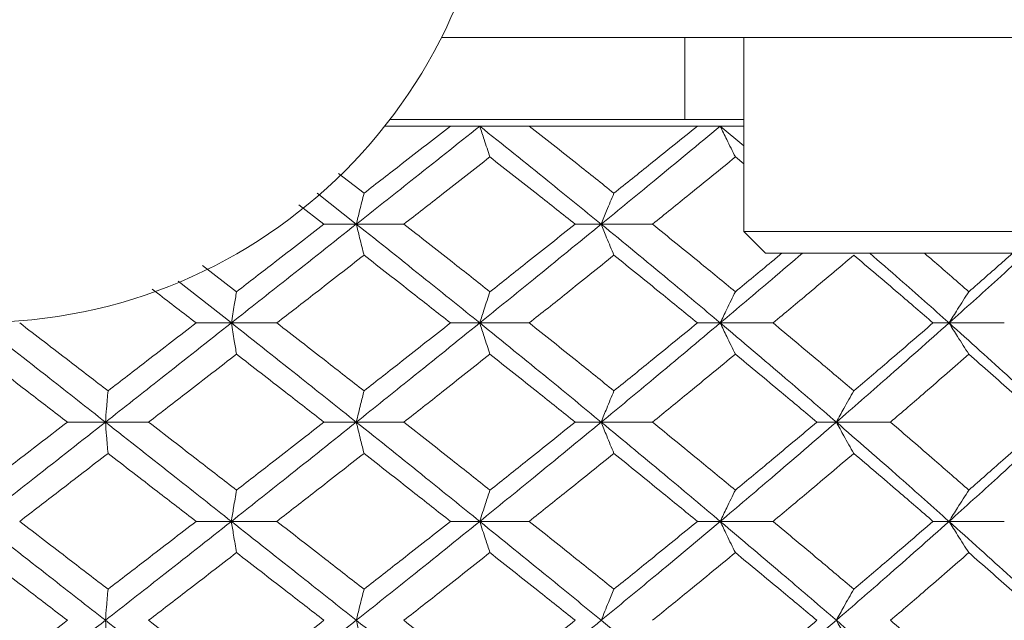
# Model space of a CAD drawing. Header units: inches. Extents: x 1.4 to 30, y 0.7 to 21.5.
# Tile 37 of 93: x 12.836 to 13.195, y 4.727 to 4.946. Entities that reach past the tile are written whole.
import ezdxf

# ---------------------------------------------------------------- set-up
doc = ezdxf.new("R2010")
doc.units = ezdxf.units.IN
doc.header["$MEASUREMENT"] = 0

msp = doc.modelspace()

# ---------------------------------------------------------------- linework, layer by layer
at = {"color": 7, "linetype": 'Continuous', "lineweight": 15}
for p, q in [((13.19822, 4.9399), (12.98958, 4.9399)), ((13.07849, 4.9099), (13.07849, 4.9399)), ((13.1, 4.9399), (13.1, 4.86903)), ((13.1, 4.9099), (12.97076, 4.9099)), ((12.99289, 4.90749), (12.96888, 4.90749)), ((13.00359, 4.90749), (12.99289, 4.90749)), ((13.02167, 4.90749), (13.00359, 4.90749)), ((13.08303, 4.90749), (13.02167, 4.90749)), ((13.09137, 4.90749), (13.08303, 4.90749)), ((13.09137, 4.90749), (13.1, 4.90028)), ((13.1, 4.90749), (13.09137, 4.90749)), ((13.09689, 4.89627), (13.1, 4.89372)), ((12.95207, 4.8902), (12.96134, 4.88306)), ((12.94424, 4.88301), (12.95853, 4.87175)), ((12.93757, 4.87881), (12.94672, 4.87175)), ((12.95853, 4.87175), (12.94672, 4.87175)), ((12.95853, 4.87175), (12.9759, 4.87175)), ((13.04793, 4.87175), (13.03839, 4.87175)), ((13.04793, 4.87175), (13.06664, 4.87175)), ((13.1, 4.86903), (13.10787, 4.86116)), ((13.2496, 4.86903), (13.1, 4.86903)), ((13.24173, 4.86116), (13.10787, 4.86116)), ((12.90242, 4.85664), (12.9148, 4.8471)), ((12.89349, 4.851), (12.91292, 4.83572)), ((12.90005, 4.83572), (12.91292, 4.83572)), ((12.92952, 4.83572), (12.91292, 4.83572)), ((13.00359, 4.83572), (12.99289, 4.83572)), ((13.00359, 4.83572), (13.02167, 4.83572)), ((13.09137, 4.83572), (13.08303, 4.83572)), ((13.09137, 4.83572), (13.11065, 4.83572)), ((13.17489, 4.83572), (13.16903, 4.83572)), ((13.17489, 4.83572), (13.19506, 4.83572)), ((12.86695, 4.79952), (12.85306, 4.79952)), ((12.86695, 4.79952), (12.88271, 4.79952)), ((12.94672, 4.79952), (12.95853, 4.79952)), ((12.9759, 4.79952), (12.95853, 4.79952)), ((13.04793, 4.79952), (13.03839, 4.79952)), ((13.04793, 4.79952), (13.06664, 4.79952)), ((13.13375, 4.79952), (13.12663, 4.79952)), ((13.13375, 4.79952), (13.15351, 4.79952)), ((12.91292, 4.7633), (12.90005, 4.7633)), ((12.91292, 4.7633), (12.92952, 4.7633)), ((12.99289, 4.7633), (13.00359, 4.7633)), ((13.02167, 4.7633), (13.00359, 4.7633)), ((13.09137, 4.7633), (13.08303, 4.7633)), ((13.09137, 4.7633), (13.11065, 4.7633)), ((13.17489, 4.7633), (13.16903, 4.7633)), ((13.17489, 4.7633), (13.19506, 4.7633))]:
    msp.add_line(p, q, dxfattribs=at)
msp.add_circle((12.8208, 5.0249), 0.18898, dxfattribs=at)
for points, knots in [([(13.00359, 4.90749), (12.99522, 4.90085), (12.98026, 4.88896), (12.96518, 4.87702), (12.95853, 4.87175)], [0, 0, 0, 0, 0.558883, 1, 1, 1, 1]), ([(12.99289, 4.90749), (12.98703, 4.90294), (12.97653, 4.89481), (12.96598, 4.88665), (12.96134, 4.88306)], [0, 0, 0, 0, 0.559197, 1, 1, 1, 1]), ([(13.00732, 4.89627), (13.00696, 4.89732), (13.00624, 4.89943), (13.005, 4.90316), (13.00412, 4.90587), (13.00359, 4.90749)], [0, 0, 0, 0, 0.2858, 0.571601, 1, 1, 1, 1]), ([(13.00359, 4.90749), (13.01191, 4.90085), (13.02681, 4.88896), (13.04146, 4.87702), (13.04793, 4.87175)], [0, 0, 0, 0, 0.558883, 1, 1, 1, 1]), ([(13.02167, 4.90749), (13.02746, 4.90294), (13.03782, 4.89481), (13.04805, 4.88665), (13.05256, 4.88306)], [0, 0, 0, 0, 0.559197, 1, 1, 1, 1]), ([(13.09137, 4.90749), (13.08333, 4.90085), (13.06895, 4.88896), (13.05436, 4.87702), (13.04793, 4.87175)], [0, 0, 0, 0, 0.558883, 1, 1, 1, 1]), ([(13.08303, 4.90749), (13.07738, 4.90294), (13.06726, 4.89481), (13.05706, 4.88665), (13.05256, 4.88306)], [0, 0, 0, 0, 0.559197, 1, 1, 1, 1]), ([(13.09689, 4.89627), (13.09636, 4.89732), (13.0953, 4.89943), (13.09346, 4.90316), (13.09215, 4.90587), (13.09137, 4.90749)], [0, 0, 0, 0, 0.2858, 0.571601, 1, 1, 1, 1]), ([(13.00732, 4.89627), (13.00148, 4.8917), (12.99103, 4.88355), (12.98053, 4.87536), (12.9759, 4.87175)], [0, 0, 0, 0, 0.559287, 1, 1, 1, 1]), ([(13.00732, 4.89627), (13.01314, 4.8917), (13.02355, 4.88355), (13.03385, 4.87536), (13.03839, 4.87175)], [0, 0, 0, 0, 0.559287, 1, 1, 1, 1]), ([(13.09689, 4.89627), (13.09128, 4.8917), (13.08125, 4.88355), (13.07111, 4.87536), (13.06664, 4.87175)], [0, 0, 0, 0, 0.559287, 1, 1, 1, 1]), ([(12.96134, 4.88306), (12.96107, 4.882), (12.96053, 4.87989), (12.95959, 4.87613), (12.95892, 4.8734), (12.95853, 4.87175)], [0, 0, 0, 0, 0.285062, 0.570124, 1, 1, 1, 1]), ([(13.05256, 4.88306), (13.05212, 4.882), (13.05123, 4.87989), (13.04968, 4.87613), (13.04859, 4.8734), (13.04793, 4.87175)], [0, 0, 0, 0, 0.285062, 0.570124, 1, 1, 1, 1]), ([(12.95853, 4.87175), (12.95005, 4.86505), (12.93488, 4.85305), (12.91964, 4.84102), (12.91292, 4.83572)], [0, 0, 0, 0, 0.55931, 1, 1, 1, 1]), ([(12.94672, 4.87175), (12.94078, 4.86716), (12.93015, 4.85895), (12.9195, 4.85073), (12.9148, 4.8471)], [0, 0, 0, 0, 0.559485, 1, 1, 1, 1]), ([(12.96134, 4.86042), (12.96107, 4.86148), (12.96053, 4.8636), (12.95959, 4.86737), (12.95893, 4.87011), (12.95853, 4.87175)], [0, 0, 0, 0, 0.284788, 0.569576, 1, 1, 1, 1]), ([(12.95853, 4.87175), (12.96698, 4.86505), (12.98209, 4.85305), (12.99701, 4.84102), (13.00359, 4.83572)], [0, 0, 0, 0, 0.55931, 1, 1, 1, 1]), ([(12.9759, 4.87175), (12.98178, 4.86716), (12.9923, 4.85895), (13.00273, 4.85073), (13.00732, 4.8471)], [0, 0, 0, 0, 0.559485, 1, 1, 1, 1]), ([(13.04793, 4.87175), (13.03971, 4.86505), (13.02501, 4.85305), (13.01014, 4.84102), (13.00359, 4.83572)], [0, 0, 0, 0, 0.55931, 1, 1, 1, 1]), ([(13.03839, 4.87175), (13.03262, 4.86716), (13.0223, 4.85895), (13.0119, 4.85073), (13.00732, 4.8471)], [0, 0, 0, 0, 0.559485, 1, 1, 1, 1]), ([(13.05256, 4.86042), (13.05212, 4.86148), (13.05123, 4.8636), (13.04968, 4.86737), (13.04859, 4.87011), (13.04793, 4.87175)], [0, 0, 0, 0, 0.284788, 0.569576, 1, 1, 1, 1]), ([(13.04793, 4.87175), (13.0561, 4.86505), (13.07071, 4.85305), (13.08505, 4.84102), (13.09137, 4.83572)], [0, 0, 0, 0, 0.5593096, 1, 1, 1, 1]), ([(13.06664, 4.87175), (13.07232, 4.86716), (13.08247, 4.85895), (13.09248, 4.85073), (13.09689, 4.8471)], [0, 0, 0, 0, 0.559485, 1, 1, 1, 1]), ([(12.96134, 4.86042), (12.95541, 4.85582), (12.94483, 4.84759), (12.9342, 4.83935), (12.92952, 4.83572)], [0, 0, 0, 0, 0.559577, 1, 1, 1, 1]), ([(12.96134, 4.86042), (12.96725, 4.85582), (12.97781, 4.84759), (12.98828, 4.83935), (12.99289, 4.83572)], [0, 0, 0, 0, 0.559577, 1, 1, 1, 1]), ([(13.05256, 4.86042), (13.04682, 4.85582), (13.03657, 4.84759), (13.02622, 4.83935), (13.02167, 4.83572)], [0, 0, 0, 0, 0.559577, 1, 1, 1, 1]), ([(13.05256, 4.86042), (13.05828, 4.85582), (13.0685, 4.84759), (13.07859, 4.83935), (13.08303, 4.83572)], [0, 0, 0, 0, 0.559577, 1, 1, 1, 1]), ([(13.12135, 4.86116), (13.11763, 4.85798), (13.10774, 4.84951), (13.09766, 4.84102), (13.09137, 4.83572)], [0, 0, 0, 0, 0.375567, 1, 1, 1, 1]), ([(13.11389, 4.86116), (13.11261, 4.8601), (13.10699, 4.85542), (13.10129, 4.85073), (13.09689, 4.8471)], [0, 0, 0, 0, 0.22712, 1, 1, 1, 1]), ([(13.14013, 4.86042), (13.13467, 4.85582), (13.1249, 4.84759), (13.11501, 4.83935), (13.11065, 4.83572)], [0, 0, 0, 0, 0.5595768, 1, 1, 1, 1]), ([(13.14013, 4.86042), (13.14557, 4.85582), (13.15528, 4.84759), (13.16482, 4.83935), (13.16903, 4.83572)], [0, 0, 0, 0, 0.559577, 1, 1, 1, 1]), ([(13.14595, 4.86116), (13.14962, 4.85798), (13.1594, 4.84951), (13.16894, 4.84102), (13.17489, 4.83572)], [0, 0, 0, 0, 0.375567, 1, 1, 1, 1]), ([(13.16588, 4.86116), (13.16712, 4.8601), (13.17259, 4.85542), (13.17796, 4.85073), (13.18212, 4.8471)], [0, 0, 0, 0, 0.22712, 1, 1, 1, 1]), ([(13.20303, 4.86116), (13.19955, 4.85798), (13.19031, 4.84951), (13.18082, 4.84102), (13.17489, 4.83572)], [0, 0, 0, 0, 0.375567, 1, 1, 1, 1]), ([(13.1981, 4.86116), (13.1969, 4.8601), (13.19163, 4.85542), (13.18626, 4.85073), (13.18212, 4.8471)], [0, 0, 0, 0, 0.22712, 1, 1, 1, 1]), ([(12.88402, 4.84805), (12.88465, 4.84757), (12.89, 4.84346), (12.89534, 4.83935), (12.90005, 4.83572)], [0, 0, 0, 0, 0.117167, 1, 1, 1, 1]), ([(12.91292, 4.83572), (12.9131, 4.83681), (12.91345, 4.83901), (12.91408, 4.84281), (12.91453, 4.84549), (12.9148, 4.8471)], [0, 0, 0, 0, 0.28433, 0.56866, 1, 1, 1, 1]), ([(13.00732, 4.8471), (13.00696, 4.84604), (13.00625, 4.84392), (13.005, 4.84013), (13.00412, 4.83738), (13.00359, 4.83572)], [0, 0, 0, 0, 0.28433, 0.5686601, 1, 1, 1, 1]), ([(13.09689, 4.8471), (13.09637, 4.84604), (13.09531, 4.84392), (13.09347, 4.84013), (13.09216, 4.83738), (13.09137, 4.83572)], [0, 0, 0, 0, 0.28433, 0.56866, 1, 1, 1, 1]), ([(13.18212, 4.8471), (13.18142, 4.84604), (13.18004, 4.84392), (13.17763, 4.84013), (13.17592, 4.83738), (13.17489, 4.83572)], [0, 0, 0, 0, 0.28433, 0.56866, 1, 1, 1, 1]), ([(12.8208, 4.83572), (12.82942, 4.82897), (12.84482, 4.81691), (12.86019, 4.80483), (12.86695, 4.79952)], [0, 0, 0, 0, 0.559738, 1, 1, 1, 1]), ([(12.83565, 4.83572), (12.84167, 4.8311), (12.85243, 4.82284), (12.86317, 4.81458), (12.86789, 4.81094)], [0, 0, 0, 0, 0.559775, 1, 1, 1, 1]), ([(12.91292, 4.83572), (12.90436, 4.82897), (12.88906, 4.81691), (12.87371, 4.80483), (12.86695, 4.79952)], [0, 0, 0, 0, 0.559738, 1, 1, 1, 1]), ([(12.90005, 4.83572), (12.89405, 4.8311), (12.88335, 4.82284), (12.87262, 4.81458), (12.86789, 4.81094)], [0, 0, 0, 0, 0.559775, 1, 1, 1, 1]), ([(12.91292, 4.83572), (12.9131, 4.83462), (12.91345, 4.83243), (12.91408, 4.82862), (12.91453, 4.82594), (12.9148, 4.82432)], [0, 0, 0, 0, 0.284185, 0.56837, 1, 1, 1, 1]), ([(12.91292, 4.83572), (12.92146, 4.82897), (12.93672, 4.81691), (12.95186, 4.80483), (12.95853, 4.79952)], [0, 0, 0, 0, 0.559738, 1, 1, 1, 1]), ([(12.92952, 4.83572), (12.93547, 4.8311), (12.94611, 4.82284), (12.95668, 4.81458), (12.96134, 4.81094)], [0, 0, 0, 0, 0.559775, 1, 1, 1, 1]), ([(13.00359, 4.83572), (12.99522, 4.82897), (12.98027, 4.81691), (12.96517, 4.80483), (12.95853, 4.79952)], [0, 0, 0, 0, 0.559738, 1, 1, 1, 1]), ([(12.99289, 4.83572), (12.98702, 4.8311), (12.97654, 4.82284), (12.96598, 4.81458), (12.96134, 4.81094)], [0, 0, 0, 0, 0.559775, 1, 1, 1, 1]), ([(13.00732, 4.82432), (13.00696, 4.82538), (13.00625, 4.82751), (13.005, 4.8313), (13.00412, 4.83405), (13.00359, 4.83572)], [0, 0, 0, 0, 0.284185, 0.56837, 1, 1, 1, 1]), ([(13.00359, 4.83572), (13.01192, 4.82897), (13.0268, 4.81691), (13.04147, 4.80483), (13.04793, 4.79952)], [0, 0, 0, 0, 0.559738, 1, 1, 1, 1]), ([(13.02167, 4.83572), (13.02746, 4.8311), (13.03781, 4.82284), (13.04805, 4.81458), (13.05256, 4.81094)], [0, 0, 0, 0, 0.559775, 1, 1, 1, 1]), ([(13.09137, 4.83572), (13.08333, 4.82897), (13.06896, 4.81691), (13.05436, 4.80483), (13.04793, 4.79952)], [0, 0, 0, 0, 0.559738, 1, 1, 1, 1]), ([(13.08303, 4.83572), (13.07737, 4.8311), (13.06727, 4.82284), (13.05706, 4.81458), (13.05256, 4.81094)], [0, 0, 0, 0, 0.559775, 1, 1, 1, 1]), ([(13.09689, 4.82432), (13.09637, 4.82538), (13.09531, 4.82751), (13.09347, 4.8313), (13.09216, 4.83405), (13.09137, 4.83572)], [0, 0, 0, 0, 0.284185, 0.56837, 1, 1, 1, 1]), ([(13.09137, 4.83572), (13.09936, 4.82897), (13.11363, 4.81691), (13.1276, 4.80483), (13.13375, 4.79952)], [0, 0, 0, 0, 0.559738, 1, 1, 1, 1]), ([(13.11065, 4.83572), (13.11619, 4.8311), (13.12609, 4.82284), (13.13584, 4.81458), (13.14013, 4.81094)], [0, 0, 0, 0, 0.559775, 1, 1, 1, 1]), ([(13.17489, 4.83572), (13.1673, 4.82897), (13.15374, 4.81691), (13.13986, 4.80483), (13.13375, 4.79952)], [0, 0, 0, 0, 0.559738, 1, 1, 1, 1]), ([(13.16903, 4.83572), (13.16368, 4.8311), (13.15412, 4.82284), (13.14441, 4.81458), (13.14013, 4.81094)], [0, 0, 0, 0, 0.559775, 1, 1, 1, 1]), ([(13.18212, 4.82432), (13.18142, 4.82538), (13.18004, 4.82751), (13.17763, 4.8313), (13.17592, 4.83405), (13.17489, 4.83572)], [0, 0, 0, 0, 0.284185, 0.56837, 1, 1, 1, 1]), ([(13.17489, 4.83572), (13.18241, 4.82897), (13.19584, 4.81691), (13.20889, 4.80483), (13.21463, 4.79952)], [0, 0, 0, 0, 0.559738, 1, 1, 1, 1]), ([(12.8208, 4.82432), (12.82682, 4.81969), (12.83758, 4.81143), (12.84833, 4.80316), (12.85306, 4.79952)], [0, 0, 0, 0, 0.559867, 1, 1, 1, 1]), ([(12.9148, 4.82432), (12.90882, 4.81969), (12.89814, 4.81143), (12.88742, 4.80316), (12.88271, 4.79952)], [0, 0, 0, 0, 0.559867, 1, 1, 1, 1]), ([(12.9148, 4.82432), (12.92077, 4.81969), (12.93144, 4.81143), (12.94205, 4.80316), (12.94672, 4.79952)], [0, 0, 0, 0, 0.559867, 1, 1, 1, 1]), ([(13.00732, 4.82432), (13.00147, 4.81969), (12.99104, 4.81143), (12.98053, 4.80316), (12.9759, 4.79952)], [0, 0, 0, 0, 0.559867, 1, 1, 1, 1]), ([(13.00732, 4.82432), (13.01314, 4.81969), (13.02355, 4.81143), (13.03385, 4.80316), (13.03839, 4.79952)], [0, 0, 0, 0, 0.559867, 1, 1, 1, 1]), ([(13.09689, 4.82432), (13.09128, 4.81969), (13.08125, 4.81143), (13.07111, 4.80316), (13.06664, 4.79952)], [0, 0, 0, 0, 0.5598669, 1, 1, 1, 1]), ([(13.09689, 4.82432), (13.10248, 4.81969), (13.11246, 4.81143), (13.1223, 4.80316), (13.12663, 4.79952)], [0, 0, 0, 0, 0.559867, 1, 1, 1, 1]), ([(13.18212, 4.82432), (13.17682, 4.81969), (13.16736, 4.81143), (13.15774, 4.80316), (13.15351, 4.79952)], [0, 0, 0, 0, 0.559867, 1, 1, 1, 1]), ([(13.18212, 4.82432), (13.18738, 4.81969), (13.19677, 4.81143), (13.20599, 4.80316), (13.21005, 4.79952)], [0, 0, 0, 0, 0.559867, 1, 1, 1, 1]), ([(12.86789, 4.81094), (12.8678, 4.80987), (12.86762, 4.80775), (12.86731, 4.80395), (12.86709, 4.80119), (12.86695, 4.79952)], [0, 0, 0, 0, 0.284008, 0.568017, 1, 1, 1, 1]), ([(12.95853, 4.79952), (12.95879, 4.80062), (12.95932, 4.80281), (12.96025, 4.80663), (12.96093, 4.80932), (12.96134, 4.81094)], [0, 0, 0, 0, 0.284009, 0.568017, 1, 1, 1, 1]), ([(13.05256, 4.81094), (13.05212, 4.80987), (13.05123, 4.80775), (13.04969, 4.80395), (13.04859, 4.80119), (13.04793, 4.79952)], [0, 0, 0, 0, 0.284008, 0.568017, 1, 1, 1, 1]), ([(13.14013, 4.81094), (13.13952, 4.80987), (13.1383, 4.80775), (13.13617, 4.80395), (13.13466, 4.80119), (13.13375, 4.79952)], [0, 0, 0, 0, 0.284008, 0.568017, 1, 1, 1, 1]), ([(12.86695, 4.79952), (12.85834, 4.79275), (12.84297, 4.78068), (12.82757, 4.76861), (12.8208, 4.7633)], [0, 0, 0, 0, 0.560166, 1, 1, 1, 1]), ([(12.85306, 4.79952), (12.84704, 4.79489), (12.83629, 4.78662), (12.82553, 4.77835), (12.8208, 4.77471)], [0, 0, 0, 0, 0.560066, 1, 1, 1, 1]), ([(12.86789, 4.7881), (12.8678, 4.78916), (12.86762, 4.79129), (12.86731, 4.79509), (12.86709, 4.79785), (12.86695, 4.79952)], [0, 0, 0, 0, 0.2839923, 0.5679846, 1, 1, 1, 1]), ([(12.86695, 4.79952), (12.87555, 4.79275), (12.8909, 4.78068), (12.90619, 4.76861), (12.91292, 4.7633)], [0, 0, 0, 0, 0.560166, 1, 1, 1, 1]), ([(12.88271, 4.79952), (12.88871, 4.79489), (12.89942, 4.78662), (12.9101, 4.77835), (12.9148, 4.77471)], [0, 0, 0, 0, 0.560066, 1, 1, 1, 1]), ([(12.95853, 4.79952), (12.95004, 4.79275), (12.9349, 4.78068), (12.91963, 4.76861), (12.91292, 4.7633)], [0, 0, 0, 0, 0.560166, 1, 1, 1, 1]), ([(12.94672, 4.79952), (12.94077, 4.79489), (12.93016, 4.78662), (12.91949, 4.77835), (12.9148, 4.77471)], [0, 0, 0, 0, 0.560066, 1, 1, 1, 1]), ([(12.95853, 4.79952), (12.95879, 4.79842), (12.95932, 4.79622), (12.96025, 4.79241), (12.96093, 4.78972), (12.96134, 4.7881)], [0, 0, 0, 0, 0.283992, 0.567985, 1, 1, 1, 1]), ([(12.95853, 4.79952), (12.96698, 4.79275), (12.98207, 4.78068), (12.99702, 4.76861), (13.00359, 4.7633)], [0, 0, 0, 0, 0.5601662, 1, 1, 1, 1]), ([(12.9759, 4.79952), (12.98178, 4.79489), (12.9923, 4.78662), (13.00273, 4.77835), (13.00732, 4.77471)], [0, 0, 0, 0, 0.560066, 1, 1, 1, 1]), ([(13.04793, 4.79952), (13.0397, 4.79275), (13.02502, 4.78068), (13.01014, 4.76861), (13.00359, 4.7633)], [0, 0, 0, 0, 0.560166, 1, 1, 1, 1]), ([(13.03839, 4.79952), (13.03262, 4.79489), (13.0223, 4.78662), (13.0119, 4.77835), (13.00732, 4.77471)], [0, 0, 0, 0, 0.560066, 1, 1, 1, 1]), ([(13.05256, 4.7881), (13.05212, 4.78916), (13.05123, 4.79129), (13.04969, 4.79509), (13.04859, 4.79785), (13.04793, 4.79952)], [0, 0, 0, 0, 0.283992, 0.567985, 1, 1, 1, 1]), ([(13.04793, 4.79952), (13.0561, 4.79275), (13.0707, 4.78068), (13.08506, 4.76861), (13.09137, 4.7633)], [0, 0, 0, 0, 0.5601662, 1, 1, 1, 1]), ([(13.06664, 4.79952), (13.07232, 4.79489), (13.08246, 4.78662), (13.09248, 4.77835), (13.09689, 4.77471)], [0, 0, 0, 0, 0.560066, 1, 1, 1, 1]), ([(13.13375, 4.79952), (13.12591, 4.79275), (13.11193, 4.78068), (13.09765, 4.76861), (13.09137, 4.7633)], [0, 0, 0, 0, 0.560166, 1, 1, 1, 1]), ([(13.12663, 4.79952), (13.12112, 4.79489), (13.11127, 4.78662), (13.10129, 4.77835), (13.09689, 4.77471)], [0, 0, 0, 0, 0.560066, 1, 1, 1, 1]), ([(13.14013, 4.7881), (13.13952, 4.78916), (13.1383, 4.79129), (13.13617, 4.79509), (13.13466, 4.79785), (13.13375, 4.79952)], [0, 0, 0, 0, 0.283992, 0.567985, 1, 1, 1, 1]), ([(13.13375, 4.79952), (13.14152, 4.79275), (13.15539, 4.78068), (13.16893, 4.76861), (13.17489, 4.7633)], [0, 0, 0, 0, 0.560166, 1, 1, 1, 1]), ([(13.15351, 4.79952), (13.15889, 4.79489), (13.16851, 4.78662), (13.17796, 4.77835), (13.18212, 4.77471)], [0, 0, 0, 0, 0.560066, 1, 1, 1, 1]), ([(13.21463, 4.79952), (13.20731, 4.79275), (13.19424, 4.78068), (13.1808, 4.76861), (13.17489, 4.7633)], [0, 0, 0, 0, 0.560166, 1, 1, 1, 1]), ([(13.21005, 4.79952), (13.20488, 4.79489), (13.19565, 4.78662), (13.18625, 4.77835), (13.18212, 4.77471)], [0, 0, 0, 0, 0.560066, 1, 1, 1, 1]), ([(12.86789, 4.7881), (12.86188, 4.78347), (12.85114, 4.7752), (12.84038, 4.76694), (12.83565, 4.7633)], [0, 0, 0, 0, 0.560157, 1, 1, 1, 1]), ([(12.86789, 4.7881), (12.8739, 4.78347), (12.88463, 4.7752), (12.89534, 4.76694), (12.90005, 4.7633)], [0, 0, 0, 0, 0.560157, 1, 1, 1, 1]), ([(12.96134, 4.7881), (12.95541, 4.78347), (12.94483, 4.7752), (12.9342, 4.76694), (12.92952, 4.7633)], [0, 0, 0, 0, 0.560157, 1, 1, 1, 1]), ([(12.96134, 4.7881), (12.96725, 4.78347), (12.9778, 4.7752), (12.98828, 4.76694), (12.99289, 4.7633)], [0, 0, 0, 0, 0.560157, 1, 1, 1, 1]), ([(13.05256, 4.7881), (13.04682, 4.78347), (13.03657, 4.7752), (13.02622, 4.76694), (13.02167, 4.7633)], [0, 0, 0, 0, 0.560157, 1, 1, 1, 1]), ([(13.05256, 4.7881), (13.05828, 4.78347), (13.06849, 4.7752), (13.07859, 4.76694), (13.08303, 4.7633)], [0, 0, 0, 0, 0.560157, 1, 1, 1, 1]), ([(13.14013, 4.7881), (13.13467, 4.78347), (13.12491, 4.7752), (13.11501, 4.76694), (13.11065, 4.7633)], [0, 0, 0, 0, 0.560157, 1, 1, 1, 1]), ([(13.14013, 4.7881), (13.14557, 4.78347), (13.15527, 4.7752), (13.16483, 4.76694), (13.16903, 4.7633)], [0, 0, 0, 0, 0.560157, 1, 1, 1, 1]), ([(12.9148, 4.77471), (12.91462, 4.77365), (12.91426, 4.77152), (12.91363, 4.76773), (12.91319, 4.76497), (12.91292, 4.7633)], [0, 0, 0, 0, 0.284098, 0.568196, 1, 1, 1, 1]), ([(13.00359, 4.7633), (13.00394, 4.7644), (13.00464, 4.76659), (13.00588, 4.77041), (13.00678, 4.77309), (13.00732, 4.77471)], [0, 0, 0, 0, 0.284098, 0.568196, 1, 1, 1, 1]), ([(13.09689, 4.77471), (13.09637, 4.77365), (13.09531, 4.77152), (13.09347, 4.76773), (13.09216, 4.76497), (13.09137, 4.7633)], [0, 0, 0, 0, 0.284098, 0.568196, 1, 1, 1, 1]), ([(13.18212, 4.77471), (13.18143, 4.77365), (13.18004, 4.77152), (13.17763, 4.76773), (13.17592, 4.76497), (13.17489, 4.7633)], [0, 0, 0, 0, 0.2840981, 0.5681962, 1, 1, 1, 1]), ([(12.8208, 4.7633), (12.82942, 4.75655), (12.84481, 4.7445), (12.86019, 4.73249), (12.86695, 4.72721)], [0, 0, 0, 0, 0.560594, 1, 1, 1, 1]), ([(12.83565, 4.7633), (12.84168, 4.75868), (12.85243, 4.75043), (12.86317, 4.74219), (12.86789, 4.73857)], [0, 0, 0, 0, 0.560356, 1, 1, 1, 1]), ([(12.91292, 4.7633), (12.90435, 4.75655), (12.88908, 4.7445), (12.87371, 4.73249), (12.86695, 4.72721)], [0, 0, 0, 0, 0.560594, 1, 1, 1, 1]), ([(12.90005, 4.7633), (12.89405, 4.75868), (12.88335, 4.75043), (12.87261, 4.74219), (12.86789, 4.73857)], [0, 0, 0, 0, 0.560356, 1, 1, 1, 1]), ([(12.9148, 4.75191), (12.91462, 4.75297), (12.91426, 4.75509), (12.91363, 4.75888), (12.91319, 4.76164), (12.91292, 4.7633)], [0, 0, 0, 0, 0.284211, 0.568422, 1, 1, 1, 1]), ([(12.91292, 4.7633), (12.92147, 4.75655), (12.93671, 4.7445), (12.95187, 4.73249), (12.95853, 4.72721)], [0, 0, 0, 0, 0.560594, 1, 1, 1, 1]), ([(12.92952, 4.7633), (12.93547, 4.75868), (12.9461, 4.75043), (12.95668, 4.74219), (12.96134, 4.73857)], [0, 0, 0, 0, 0.560356, 1, 1, 1, 1]), ([(13.00359, 4.7633), (12.99522, 4.75655), (12.98028, 4.7445), (12.96517, 4.73249), (12.95853, 4.72721)], [0, 0, 0, 0, 0.5605943, 1, 1, 1, 1]), ([(12.99289, 4.7633), (12.98702, 4.75868), (12.97654, 4.75043), (12.96598, 4.74219), (12.96134, 4.73857)], [0, 0, 0, 0, 0.560356, 1, 1, 1, 1]), ([(13.00359, 4.7633), (13.00394, 4.76221), (13.00464, 4.76001), (13.00588, 4.7562), (13.00678, 4.75352), (13.00732, 4.75191)], [0, 0, 0, 0, 0.284211, 0.568422, 1, 1, 1, 1]), ([(13.00359, 4.7633), (13.01192, 4.75655), (13.02679, 4.7445), (13.04147, 4.73249), (13.04793, 4.72721)], [0, 0, 0, 0, 0.5605943, 1, 1, 1, 1]), ([(13.02167, 4.7633), (13.02746, 4.75868), (13.0378, 4.75043), (13.04806, 4.74219), (13.05256, 4.73857)], [0, 0, 0, 0, 0.560356, 1, 1, 1, 1]), ([(13.09137, 4.7633), (13.08333, 4.75655), (13.06897, 4.7445), (13.05435, 4.73249), (13.04793, 4.72721)], [0, 0, 0, 0, 0.560594, 1, 1, 1, 1]), ([(13.08303, 4.7633), (13.07737, 4.75868), (13.06728, 4.75043), (13.05706, 4.74219), (13.05256, 4.73857)], [0, 0, 0, 0, 0.560356, 1, 1, 1, 1]), ([(13.09689, 4.75191), (13.09637, 4.75297), (13.09531, 4.75509), (13.09347, 4.75888), (13.09216, 4.76164), (13.09137, 4.7633)], [0, 0, 0, 0, 0.284211, 0.568422, 1, 1, 1, 1]), ([(13.09137, 4.7633), (13.09936, 4.75655), (13.11362, 4.7445), (13.1276, 4.73249), (13.13375, 4.72721)], [0, 0, 0, 0, 0.5605943, 1, 1, 1, 1]), ([(13.11065, 4.7633), (13.11619, 4.75868), (13.12608, 4.75043), (13.13584, 4.74219), (13.14013, 4.73857)], [0, 0, 0, 0, 0.560356, 1, 1, 1, 1]), ([(13.17489, 4.7633), (13.1673, 4.75655), (13.15375, 4.7445), (13.13985, 4.73249), (13.13375, 4.72721)], [0, 0, 0, 0, 0.5605943, 1, 1, 1, 1]), ([(13.16903, 4.7633), (13.16368, 4.75868), (13.15412, 4.75043), (13.14441, 4.74219), (13.14013, 4.73857)], [0, 0, 0, 0, 0.5603557, 1, 1, 1, 1]), ([(13.18212, 4.75191), (13.18142, 4.75297), (13.18004, 4.75509), (13.17763, 4.75888), (13.17592, 4.76164), (13.17489, 4.7633)], [0, 0, 0, 0, 0.284211, 0.568422, 1, 1, 1, 1]), ([(13.17489, 4.7633), (13.18241, 4.75655), (13.19583, 4.7445), (13.20889, 4.73249), (13.21463, 4.72721)], [0, 0, 0, 0, 0.560594, 1, 1, 1, 1]), ([(12.8208, 4.75191), (12.82683, 4.74729), (12.83758, 4.73905), (12.84833, 4.73083), (12.85306, 4.72721)], [0, 0, 0, 0, 0.560447, 1, 1, 1, 1]), ([(12.9148, 4.75191), (12.90882, 4.74729), (12.89814, 4.73905), (12.88742, 4.73083), (12.88271, 4.72721)], [0, 0, 0, 0, 0.560447, 1, 1, 1, 1]), ([(12.9148, 4.75191), (12.92077, 4.74729), (12.93143, 4.73905), (12.94205, 4.73083), (12.94672, 4.72721)], [0, 0, 0, 0, 0.560447, 1, 1, 1, 1]), ([(13.00732, 4.75191), (13.00147, 4.74729), (12.99104, 4.73905), (12.98052, 4.73083), (12.9759, 4.72721)], [0, 0, 0, 0, 0.560447, 1, 1, 1, 1]), ([(13.00732, 4.75191), (13.01314, 4.74729), (13.02354, 4.73905), (13.03386, 4.73083), (13.03839, 4.72721)], [0, 0, 0, 0, 0.560447, 1, 1, 1, 1]), ([(13.09689, 4.75191), (13.09128, 4.74729), (13.08126, 4.73905), (13.07111, 4.73083), (13.06664, 4.72721)], [0, 0, 0, 0, 0.560447, 1, 1, 1, 1]), ([(13.09689, 4.75191), (13.10248, 4.74729), (13.11245, 4.73905), (13.1223, 4.73083), (13.12663, 4.72721)], [0, 0, 0, 0, 0.560447, 1, 1, 1, 1]), ([(13.18212, 4.75191), (13.17682, 4.74729), (13.16737, 4.73905), (13.15774, 4.73083), (13.15351, 4.72721)], [0, 0, 0, 0, 0.560447, 1, 1, 1, 1]), ([(13.18212, 4.75191), (13.18738, 4.74729), (13.19677, 4.73905), (13.206, 4.73083), (13.21005, 4.72721)], [0, 0, 0, 0, 0.560447, 1, 1, 1, 1]), ([(12.86789, 4.73857), (12.8678, 4.7375), (12.86762, 4.73538), (12.86731, 4.73161), (12.86709, 4.72886), (12.86695, 4.72721)], [0, 0, 0, 0, 0.284599, 0.569198, 1, 1, 1, 1]), ([(12.96134, 4.73857), (12.96107, 4.7375), (12.96053, 4.73538), (12.95959, 4.73161), (12.95893, 4.72886), (12.95853, 4.72721)], [0, 0, 0, 0, 0.284599, 0.569198, 1, 1, 1, 1]), ([(13.04793, 4.72721), (13.04836, 4.7283), (13.04924, 4.73049), (13.05078, 4.73429), (13.05189, 4.73696), (13.05256, 4.73857)], [0, 0, 0, 0, 0.284599, 0.569198, 1, 1, 1, 1]), ([(13.14013, 4.73857), (13.13952, 4.7375), (13.1383, 4.73538), (13.13617, 4.73161), (13.13466, 4.72886), (13.13375, 4.72721)], [0, 0, 0, 0, 0.284599, 0.569198, 1, 1, 1, 1]), ([(12.86695, 4.72721), (12.85834, 4.7205), (12.84298, 4.70853), (12.82757, 4.69662), (12.8208, 4.69139)], [0, 0, 0, 0, 0.5610212, 1, 1, 1, 1]), ([(12.85306, 4.72721), (12.84704, 4.72261), (12.8363, 4.71441), (12.82553, 4.70623), (12.8208, 4.70264)], [0, 0, 0, 0, 0.560645, 1, 1, 1, 1]), ([(12.86789, 4.71588), (12.8678, 4.71694), (12.86762, 4.71906), (12.86731, 4.72282), (12.86709, 4.72556), (12.86695, 4.72721)], [0, 0, 0, 0, 0.284841, 0.569681, 1, 1, 1, 1]), ([(12.86695, 4.72721), (12.87556, 4.7205), (12.89089, 4.70853), (12.9062, 4.69662), (12.91292, 4.69139)], [0, 0, 0, 0, 0.561021, 1, 1, 1, 1]), ([(12.88271, 4.72721), (12.88871, 4.72261), (12.89942, 4.71441), (12.9101, 4.70623), (12.9148, 4.70264)], [0, 0, 0, 0, 0.560645, 1, 1, 1, 1]), ([(12.95853, 4.72721), (12.95004, 4.7205), (12.93491, 4.70853), (12.91963, 4.69662), (12.91292, 4.69139)], [0, 0, 0, 0, 0.561021, 1, 1, 1, 1]), ([(12.94672, 4.72721), (12.94077, 4.72261), (12.93017, 4.71441), (12.91949, 4.70623), (12.9148, 4.70264)], [0, 0, 0, 0, 0.560645, 1, 1, 1, 1]), ([(12.96134, 4.71588), (12.96107, 4.71694), (12.96053, 4.71906), (12.95959, 4.72282), (12.95893, 4.72556), (12.95853, 4.72721)], [0, 0, 0, 0, 0.284841, 0.569681, 1, 1, 1, 1]), ([(12.95853, 4.72721), (12.96698, 4.7205), (12.98206, 4.70853), (12.99702, 4.69662), (13.00359, 4.69139)], [0, 0, 0, 0, 0.561021, 1, 1, 1, 1]), ([(12.9759, 4.72721), (12.98179, 4.72261), (12.99229, 4.71441), (13.00273, 4.70623), (13.00732, 4.70264)], [0, 0, 0, 0, 0.560645, 1, 1, 1, 1]), ([(13.04793, 4.72721), (13.0397, 4.7205), (13.02504, 4.70853), (13.01013, 4.69662), (13.00359, 4.69139)], [0, 0, 0, 0, 0.561021, 1, 1, 1, 1]), ([(13.03839, 4.72721), (13.03261, 4.72261), (13.02231, 4.71441), (13.01189, 4.70623), (13.00732, 4.70264)], [0, 0, 0, 0, 0.560645, 1, 1, 1, 1]), ([(13.04793, 4.72721), (13.05611, 4.7205), (13.07069, 4.70853), (13.08506, 4.69662), (13.09137, 4.69139)], [0, 0, 0, 0, 0.5610212, 1, 1, 1, 1]), ([(13.13375, 4.72721), (13.12591, 4.7205), (13.11194, 4.70853), (13.09765, 4.69662), (13.09137, 4.69139)], [0, 0, 0, 0, 0.561021, 1, 1, 1, 1]), ([(13.12663, 4.72721), (13.12112, 4.72261), (13.11127, 4.71441), (13.10128, 4.70623), (13.09689, 4.70264)], [0, 0, 0, 0, 0.560645, 1, 1, 1, 1]), ([(13.14013, 4.71588), (13.13952, 4.71694), (13.1383, 4.71906), (13.13617, 4.72282), (13.13466, 4.72556), (13.13375, 4.72721)], [0, 0, 0, 0, 0.284841, 0.569681, 1, 1, 1, 1]), ([(13.13375, 4.72721), (13.14152, 4.7205), (13.15538, 4.70853), (13.16894, 4.69662), (13.17489, 4.69139)], [0, 0, 0, 0, 0.5610212, 1, 1, 1, 1]), ([(13.15351, 4.72721), (13.1589, 4.72261), (13.1685, 4.71441), (13.17796, 4.70623), (13.18212, 4.70264)], [0, 0, 0, 0, 0.560645, 1, 1, 1, 1]), ([(13.21463, 4.72721), (13.20731, 4.7205), (13.19425, 4.70853), (13.1808, 4.69662), (13.17489, 4.69139)], [0, 0, 0, 0, 0.561021, 1, 1, 1, 1])]:
    msp.add_open_spline(points, degree=3, knots=knots, dxfattribs=at)

doc.saveas('drawing.dxf')
